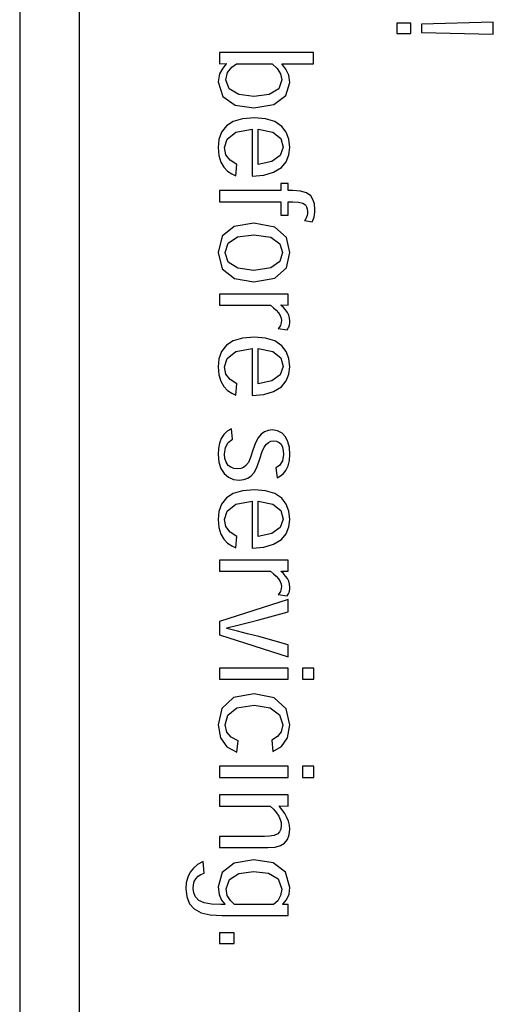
# Model space of a CAD drawing. Extents: x -840 to -217, y -121 to 557.
# Tile 59 of 145: x -417 to -409, y 193 to 209. Entities that reach past the tile are written whole.
import ezdxf

# ---------------------------------------------------------------- set-up
doc = ezdxf.new("R2010")
doc.units = 0
doc.header["$LTSCALE"] = 23.1
doc.layers.add('R912005577_AM_0', color=7, linetype='CONTINUOUS')

msp = doc.modelspace()

# ---------------------------------------------------------------- linework, layer by layer
at = {"layer": 'R912005577_AM_0', "color": 7}
for p, q in [((-416.779, 223.184), (-416.779, 176.686)), ((-415.779, 222.184), (-415.779, 177.686)), ((-410.434, 209.145), (-410.434, 208.97)), ((-410.196, 209.145), (-410.434, 209.145)), ((-410.196, 208.97), (-410.196, 209.145)), ((-408.808, 209.158), (-410.017, 209.127)), ((-410.017, 209.127), (-410.017, 208.988)), ((-408.808, 208.957), (-408.808, 209.158)), ((-410.434, 208.97), (-410.196, 208.97)), ((-410.017, 208.988), (-408.808, 208.957)), ((-413.415, 208.647), (-413.415, 208.461)), ((-411.834, 208.647), (-413.415, 208.647)), ((-411.834, 208.46), (-411.834, 208.647)), ((-413.362, 208.386), (-413.417, 208.288)), ((-413.415, 208.461), (-413.304, 208.463)), ((-413.304, 208.457), (-413.362, 208.386)), ((-413.304, 208.463), (-413.304, 208.457)), ((-413.279, 208.31), (-413.21, 208.4)), ((-413.21, 208.4), (-413.131, 208.46)), ((-413.131, 208.46), (-412.528, 208.46)), ((-412.528, 208.46), (-412.445, 208.38)), ((-412.445, 208.38), (-412.387, 208.289)), ((-412.369, 208.456), (-412.369, 208.46)), ((-412.369, 208.46), (-411.834, 208.46)), ((-412.299, 208.369), (-412.369, 208.456)), ((-413.417, 208.288), (-413.441, 208.153)), ((-413.308, 208.187), (-413.279, 208.31)), ((-412.387, 208.289), (-412.365, 208.188)), ((-412.25, 208.267), (-412.299, 208.369)), ((-412.232, 208.145), (-412.25, 208.267)), ((-413.441, 208.153), (-413.363, 207.907)), ((-413.252, 208.038), (-413.308, 208.187)), ((-412.365, 208.188), (-412.42, 208.039)), ((-412.298, 207.927), (-412.232, 208.145)), ((-413.363, 207.907), (-413.151, 207.764)), ((-413.092, 207.943), (-413.252, 208.038)), ((-412.84, 207.91), (-413.092, 207.943)), ((-412.581, 207.944), (-412.84, 207.91)), ((-412.42, 208.039), (-412.581, 207.944)), ((-412.5, 207.775), (-412.298, 207.927)), ((-413.151, 207.764), (-412.837, 207.718)), ((-412.837, 207.718), (-412.5, 207.775)), ((-412.826, 207.551), (-413.028, 207.535)), ((-412.641, 207.535), (-412.826, 207.551)), ((-413.301, 207.412), (-413.382, 207.309)), ((-413.185, 207.488), (-413.301, 207.412)), ((-413.028, 207.535), (-413.185, 207.488)), ((-412.487, 207.486), (-412.641, 207.535)), ((-412.367, 207.405), (-412.487, 207.486)), ((-412.293, 207.309), (-412.367, 207.405)), ((-413.382, 207.309), (-413.427, 207.185)), ((-413.288, 207.192), (-413.143, 207.306)), ((-413.143, 207.306), (-412.866, 207.358)), ((-412.866, 207.358), (-412.866, 206.569)), ((-412.765, 206.763), (-412.765, 207.359)), ((-412.765, 207.359), (-412.518, 207.309)), ((-412.518, 207.309), (-412.383, 207.199)), ((-412.247, 207.191), (-412.293, 207.309)), ((-413.427, 207.185), (-413.441, 207.047)), ((-413.33, 207.047), (-413.288, 207.192)), ((-412.343, 207.053), (-412.393, 206.913)), ((-412.383, 207.199), (-412.343, 207.053)), ((-412.232, 207.051), (-412.247, 207.191)), ((-412.247, 206.924), (-412.232, 207.051)), ((-413.441, 207.047), (-413.428, 206.913)), ((-413.428, 206.913), (-413.394, 206.805)), ((-413.307, 206.928), (-413.33, 207.047)), ((-413.238, 206.835), (-413.307, 206.928)), ((-412.393, 206.913), (-412.537, 206.812)), ((-412.294, 206.811), (-412.247, 206.924)), ((-413.394, 206.805), (-413.343, 206.719)), ((-413.343, 206.719), (-413.279, 206.653)), ((-413.125, 206.766), (-413.238, 206.835)), ((-413.141, 206.57), (-413.125, 206.766)), ((-412.537, 206.812), (-412.765, 206.763)), ((-412.374, 206.714), (-412.294, 206.811)), ((-413.279, 206.653), (-413.211, 206.604)), ((-413.211, 206.604), (-413.141, 206.57)), ((-412.866, 206.569), (-412.671, 206.585)), ((-412.671, 206.585), (-412.505, 206.633)), ((-412.505, 206.633), (-412.374, 206.714)), ((-412.382, 206.446), (-412.382, 206.325)), ((-412.258, 206.446), (-412.382, 206.446)), ((-412.258, 206.325), (-412.258, 206.446)), ((-413.415, 206.325), (-413.415, 206.137)), ((-412.382, 206.325), (-413.415, 206.325)), ((-412.183, 206.325), (-412.258, 206.325)), ((-412.055, 206.315), (-412.183, 206.325)), ((-411.953, 206.286), (-412.055, 206.315)), ((-411.88, 206.234), (-411.953, 206.286)), ((-411.843, 206.175), (-411.88, 206.234)), ((-413.415, 206.137), (-412.382, 206.137)), ((-412.382, 206.137), (-412.382, 205.91)), ((-412.258, 205.91), (-412.258, 206.137)), ((-412.258, 206.137), (-412.18, 206.137)), ((-412.18, 206.137), (-412.085, 206.131)), ((-412.085, 206.131), (-412.015, 206.112)), ((-412.015, 206.112), (-411.971, 206.082)), ((-411.971, 206.082), (-411.951, 206.05)), ((-411.819, 206.1), (-411.843, 206.175)), ((-411.811, 206.008), (-411.819, 206.1)), ((-412.382, 205.91), (-412.258, 205.91)), ((-411.951, 206.05), (-411.94, 206.014)), ((-411.943, 205.907), (-411.951, 205.879)), ((-411.938, 205.939), (-411.943, 205.907)), ((-411.94, 206.014), (-411.936, 205.973)), ((-411.936, 205.973), (-411.938, 205.939)), ((-411.825, 205.879), (-411.816, 205.92)), ((-411.816, 205.92), (-411.812, 205.963)), ((-411.812, 205.963), (-411.811, 206.008)), ((-412.837, 205.774), (-413.168, 205.72)), ((-412.483, 205.709), (-412.837, 205.774)), ((-411.971, 205.838), (-411.983, 205.823)), ((-411.983, 205.823), (-411.858, 205.796)), ((-411.961, 205.857), (-411.971, 205.838)), ((-411.951, 205.879), (-411.961, 205.857)), ((-411.858, 205.796), (-411.844, 205.822)), ((-411.844, 205.822), (-411.833, 205.85)), ((-411.833, 205.85), (-411.825, 205.879)), ((-413.372, 205.557), (-413.441, 205.28)), ((-413.168, 205.72), (-413.372, 205.557)), ((-413.116, 205.543), (-412.839, 205.581)), ((-412.839, 205.581), (-412.555, 205.539)), ((-412.29, 205.535), (-412.483, 205.709)), ((-413.322, 205.28), (-413.273, 205.438)), ((-413.273, 205.438), (-413.116, 205.543)), ((-412.555, 205.539), (-412.401, 205.429)), ((-412.401, 205.429), (-412.355, 205.28)), ((-412.232, 205.28), (-412.29, 205.535)), ((-413.441, 205.28), (-413.37, 205.006)), ((-413.322, 205.278), (-413.322, 205.28)), ((-413.269, 205.12), (-413.322, 205.278)), ((-412.355, 205.28), (-412.401, 205.132)), ((-412.29, 205.026), (-412.232, 205.28)), ((-413.109, 205.017), (-413.269, 205.12)), ((-412.401, 205.132), (-412.554, 205.022)), ((-413.37, 205.006), (-413.166, 204.842)), ((-412.839, 204.979), (-413.109, 205.017)), ((-412.554, 205.022), (-412.839, 204.979)), ((-412.483, 204.852), (-412.29, 205.026)), ((-413.166, 204.842), (-412.839, 204.787)), ((-412.839, 204.787), (-412.837, 204.787)), ((-412.837, 204.787), (-412.483, 204.852)), ((-413.415, 204.583), (-413.415, 204.395)), ((-412.258, 204.583), (-413.415, 204.583)), ((-412.258, 204.395), (-412.258, 204.583)), ((-412.381, 204.392), (-412.381, 204.398)), ((-412.381, 204.398), (-412.258, 204.395)), ((-413.415, 204.395), (-412.557, 204.395)), ((-412.557, 204.395), (-412.505, 204.353)), ((-412.505, 204.353), (-412.461, 204.31)), ((-412.461, 204.31), (-412.424, 204.267)), ((-412.424, 204.267), (-412.396, 204.219)), ((-412.341, 204.354), (-412.381, 204.392)), ((-412.305, 204.315), (-412.341, 204.354)), ((-412.274, 204.272), (-412.305, 204.315)), ((-412.252, 204.228), (-412.274, 204.272)), ((-412.396, 204.219), (-412.38, 204.176)), ((-412.382, 204.078), (-412.391, 204.053)), ((-412.376, 204.106), (-412.382, 204.078)), ((-412.38, 204.176), (-412.375, 204.135)), ((-412.375, 204.135), (-412.376, 204.106)), ((-412.237, 204.18), (-412.252, 204.228)), ((-412.246, 204.038), (-412.238, 204.066)), ((-412.238, 204.066), (-412.233, 204.096)), ((-412.232, 204.127), (-412.237, 204.18)), ((-412.233, 204.096), (-412.232, 204.127)), ((-412.413, 204.017), (-412.427, 204.002)), ((-412.427, 204.002), (-412.278, 203.978)), ((-412.401, 204.034), (-412.413, 204.017)), ((-412.391, 204.053), (-412.401, 204.034)), ((-412.278, 203.978), (-412.265, 203.998)), ((-412.265, 203.998), (-412.255, 204.017)), ((-412.255, 204.017), (-412.246, 204.038)), ((-413.185, 203.795), (-413.301, 203.72)), ((-413.028, 203.842), (-413.185, 203.795)), ((-412.826, 203.859), (-413.028, 203.842)), ((-412.641, 203.842), (-412.826, 203.859)), ((-412.487, 203.794), (-412.641, 203.842)), ((-412.367, 203.713), (-412.487, 203.794)), ((-413.382, 203.616), (-413.427, 203.493)), ((-413.301, 203.72), (-413.382, 203.616)), ((-413.288, 203.5), (-413.143, 203.614)), ((-413.143, 203.614), (-412.866, 203.666)), ((-412.866, 203.666), (-412.866, 202.876)), ((-412.765, 203.07), (-412.765, 203.666)), ((-412.765, 203.666), (-412.518, 203.616)), ((-412.518, 203.616), (-412.383, 203.507)), ((-412.293, 203.617), (-412.367, 203.713)), ((-412.247, 203.499), (-412.293, 203.617)), ((-413.427, 203.493), (-413.441, 203.355)), ((-413.33, 203.355), (-413.288, 203.5)), ((-412.383, 203.507), (-412.343, 203.36)), ((-412.232, 203.359), (-412.247, 203.499)), ((-413.441, 203.355), (-413.428, 203.221)), ((-413.307, 203.236), (-413.33, 203.355)), ((-413.238, 203.143), (-413.307, 203.236)), ((-412.343, 203.36), (-412.393, 203.221)), ((-412.247, 203.231), (-412.232, 203.359)), ((-413.428, 203.221), (-413.394, 203.113)), ((-413.394, 203.113), (-413.343, 203.027)), ((-413.125, 203.073), (-413.238, 203.143)), ((-413.141, 202.878), (-413.125, 203.073)), ((-412.537, 203.12), (-412.765, 203.07)), ((-412.393, 203.221), (-412.537, 203.12)), ((-412.374, 203.022), (-412.294, 203.119)), ((-412.294, 203.119), (-412.247, 203.231)), ((-413.343, 203.027), (-413.279, 202.961)), ((-413.279, 202.961), (-413.211, 202.912)), ((-413.211, 202.912), (-413.141, 202.878)), ((-412.671, 202.892), (-412.505, 202.941)), ((-412.505, 202.941), (-412.374, 203.022)), ((-412.866, 202.876), (-412.671, 202.892)), ((-413.286, 202.273), (-413.344, 202.219)), ((-413.215, 202.315), (-413.286, 202.273)), ((-413.196, 202.139), (-413.215, 202.315)), ((-412.659, 202.262), (-412.715, 202.222)), ((-412.596, 202.286), (-412.659, 202.262)), ((-412.528, 202.294), (-412.596, 202.286)), ((-412.438, 202.279), (-412.528, 202.294)), ((-412.362, 202.239), (-412.438, 202.279)), ((-413.386, 202.153), (-413.418, 202.073)), ((-413.344, 202.219), (-413.386, 202.153)), ((-413.316, 201.998), (-413.268, 202.085)), ((-413.268, 202.085), (-413.196, 202.139)), ((-412.768, 202.161), (-412.813, 202.075)), ((-412.715, 202.222), (-412.768, 202.161)), ((-412.628, 202.054), (-412.592, 202.085)), ((-412.592, 202.085), (-412.551, 202.104)), ((-412.551, 202.104), (-412.508, 202.11)), ((-412.508, 202.11), (-412.455, 202.103)), ((-412.455, 202.103), (-412.413, 202.083)), ((-412.413, 202.083), (-412.38, 202.053)), ((-412.305, 202.176), (-412.362, 202.239)), ((-412.265, 202.096), (-412.305, 202.176)), ((-412.24, 201.998), (-412.265, 202.096)), ((-413.435, 201.981), (-413.441, 201.879)), ((-413.418, 202.073), (-413.435, 201.981)), ((-413.333, 201.884), (-413.316, 201.998)), ((-412.855, 201.952), (-412.893, 201.831)), ((-412.813, 202.075), (-412.855, 201.952)), ((-412.737, 201.808), (-412.696, 201.932)), ((-412.696, 201.932), (-412.663, 202.006)), ((-412.663, 202.006), (-412.628, 202.054)), ((-412.38, 202.053), (-412.357, 202.003)), ((-412.357, 202.003), (-412.344, 201.944)), ((-412.344, 201.944), (-412.339, 201.88)), ((-412.232, 201.879), (-412.24, 201.998)), ((-413.441, 201.879), (-413.428, 201.752)), ((-413.428, 201.752), (-413.393, 201.644)), ((-413.326, 201.816), (-413.333, 201.884)), ((-413.305, 201.752), (-413.326, 201.816)), ((-413.269, 201.698), (-413.305, 201.752)), ((-412.929, 201.749), (-412.971, 201.695)), ((-412.893, 201.831), (-412.929, 201.749)), ((-412.783, 201.678), (-412.737, 201.808)), ((-412.358, 201.772), (-412.404, 201.697)), ((-412.339, 201.88), (-412.358, 201.772)), ((-412.261, 201.689), (-412.239, 201.778)), ((-412.239, 201.778), (-412.232, 201.879)), ((-413.393, 201.644), (-413.338, 201.559)), ((-413.228, 201.667), (-413.269, 201.698)), ((-413.174, 201.647), (-413.228, 201.667)), ((-413.108, 201.64), (-413.174, 201.647)), ((-413.06, 201.646), (-413.108, 201.64)), ((-413.013, 201.664), (-413.06, 201.646)), ((-412.971, 201.695), (-413.013, 201.664)), ((-412.884, 201.522), (-412.83, 201.586)), ((-412.83, 201.586), (-412.783, 201.678)), ((-412.404, 201.697), (-412.466, 201.654)), ((-412.466, 201.654), (-412.448, 201.489)), ((-412.338, 201.56), (-412.298, 201.611)), ((-412.298, 201.611), (-412.261, 201.689)), ((-413.338, 201.559), (-413.267, 201.497)), ((-413.267, 201.497), (-413.183, 201.461)), ((-413.183, 201.461), (-413.085, 201.449)), ((-413.085, 201.449), (-413.005, 201.458)), ((-413.005, 201.458), (-412.937, 201.483)), ((-412.937, 201.483), (-412.884, 201.522)), ((-412.448, 201.489), (-412.388, 201.519)), ((-412.388, 201.519), (-412.338, 201.56)), ((-413.028, 201.272), (-413.185, 201.225)), ((-412.826, 201.288), (-413.028, 201.272)), ((-412.641, 201.272), (-412.826, 201.288)), ((-412.487, 201.223), (-412.641, 201.272)), ((-413.301, 201.15), (-413.382, 201.046)), ((-413.185, 201.225), (-413.301, 201.15)), ((-413.143, 201.043), (-412.866, 201.096)), ((-412.866, 201.096), (-412.866, 200.306)), ((-412.765, 200.5), (-412.765, 201.096)), ((-412.765, 201.096), (-412.518, 201.046)), ((-412.367, 201.143), (-412.487, 201.223)), ((-412.293, 201.046), (-412.367, 201.143)), ((-413.427, 200.922), (-413.441, 200.785)), ((-413.382, 201.046), (-413.427, 200.922)), ((-413.33, 200.784), (-413.288, 200.929)), ((-413.288, 200.929), (-413.143, 201.043)), ((-412.518, 201.046), (-412.383, 200.937)), ((-412.383, 200.937), (-412.343, 200.79)), ((-412.247, 200.929), (-412.293, 201.046)), ((-412.232, 200.788), (-412.247, 200.929)), ((-413.441, 200.785), (-413.428, 200.65)), ((-413.307, 200.666), (-413.33, 200.784)), ((-412.343, 200.79), (-412.393, 200.651)), ((-412.247, 200.661), (-412.232, 200.788)), ((-413.428, 200.65), (-413.394, 200.542)), ((-413.238, 200.573), (-413.307, 200.666)), ((-412.393, 200.651), (-412.537, 200.549)), ((-412.294, 200.548), (-412.247, 200.661)), ((-413.394, 200.542), (-413.343, 200.457)), ((-413.343, 200.457), (-413.279, 200.39)), ((-413.125, 200.503), (-413.238, 200.573)), ((-413.141, 200.308), (-413.125, 200.503)), ((-412.537, 200.549), (-412.765, 200.5)), ((-412.505, 200.371), (-412.374, 200.451)), ((-412.374, 200.451), (-412.294, 200.548)), ((-413.279, 200.39), (-413.211, 200.341)), ((-413.211, 200.341), (-413.141, 200.308)), ((-412.866, 200.306), (-412.671, 200.322)), ((-412.671, 200.322), (-412.505, 200.371)), ((-413.415, 200.103), (-413.415, 199.916)), ((-412.258, 200.103), (-413.415, 200.103)), ((-412.258, 199.916), (-412.258, 200.103)), ((-413.415, 199.916), (-412.557, 199.916)), ((-412.557, 199.916), (-412.505, 199.874)), ((-412.505, 199.874), (-412.461, 199.831)), ((-412.461, 199.831), (-412.424, 199.787)), ((-412.424, 199.787), (-412.396, 199.74)), ((-412.381, 199.913), (-412.381, 199.919)), ((-412.381, 199.919), (-412.258, 199.916)), ((-412.341, 199.875), (-412.381, 199.913)), ((-412.305, 199.835), (-412.341, 199.875)), ((-412.274, 199.792), (-412.305, 199.835)), ((-412.252, 199.748), (-412.274, 199.792)), ((-412.396, 199.74), (-412.38, 199.696)), ((-412.382, 199.599), (-412.391, 199.573)), ((-412.376, 199.626), (-412.382, 199.599)), ((-412.38, 199.696), (-412.375, 199.656)), ((-412.375, 199.656), (-412.376, 199.626)), ((-412.237, 199.7), (-412.252, 199.748)), ((-412.238, 199.587), (-412.233, 199.616)), ((-412.232, 199.647), (-412.237, 199.7)), ((-412.233, 199.616), (-412.232, 199.647)), ((-412.258, 199.438), (-413.415, 199.067)), ((-412.413, 199.538), (-412.427, 199.522)), ((-412.427, 199.522), (-412.278, 199.499)), ((-412.401, 199.555), (-412.413, 199.538)), ((-412.391, 199.573), (-412.401, 199.555)), ((-412.278, 199.499), (-412.265, 199.518)), ((-412.265, 199.518), (-412.255, 199.537)), ((-412.258, 199.233), (-412.258, 199.438)), ((-412.255, 199.537), (-412.246, 199.559)), ((-412.246, 199.559), (-412.238, 199.587)), ((-412.927, 199.051), (-412.755, 199.097)), ((-412.755, 199.097), (-412.258, 199.233)), ((-413.415, 199.067), (-413.415, 198.847)), ((-413.294, 198.961), (-413.105, 199.006)), ((-413.294, 198.951), (-413.294, 198.961)), ((-413.114, 198.906), (-413.294, 198.951)), ((-413.105, 199.006), (-412.927, 199.051)), ((-413.415, 198.847), (-412.258, 198.474)), ((-412.945, 198.861), (-413.114, 198.906)), ((-412.753, 198.814), (-412.945, 198.861)), ((-412.258, 198.678), (-412.753, 198.814)), ((-412.258, 198.474), (-412.258, 198.678)), ((-413.415, 198.286), (-413.415, 198.099)), ((-412.258, 198.286), (-413.415, 198.286)), ((-412.258, 198.099), (-412.258, 198.286)), ((-411.826, 198.286), (-412.017, 198.286)), ((-412.017, 198.286), (-412.017, 198.099)), ((-411.826, 198.099), (-411.826, 198.286)), ((-413.415, 198.099), (-412.258, 198.099)), ((-412.017, 198.099), (-411.826, 198.099)), ((-413.182, 197.787), (-413.379, 197.606)), ((-412.834, 197.853), (-413.182, 197.787)), ((-412.494, 197.784), (-412.834, 197.853)), ((-412.296, 197.599), (-412.494, 197.784)), ((-413.379, 197.606), (-413.441, 197.33)), ((-413.277, 197.494), (-413.125, 197.614)), ((-413.125, 197.614), (-412.835, 197.661)), ((-412.835, 197.661), (-412.563, 197.615)), ((-412.563, 197.615), (-412.404, 197.496)), ((-413.321, 197.331), (-413.277, 197.494)), ((-412.404, 197.496), (-412.352, 197.329)), ((-412.232, 197.327), (-412.296, 197.599)), ((-413.441, 197.33), (-413.401, 197.112)), ((-413.294, 197.207), (-413.321, 197.331)), ((-412.352, 197.329), (-412.376, 197.213)), ((-412.27, 197.111), (-412.232, 197.327)), ((-413.401, 197.112), (-413.292, 196.959)), ((-413.218, 197.12), (-413.294, 197.207)), ((-413.103, 197.062), (-413.218, 197.12)), ((-412.441, 197.131), (-412.535, 197.073)), ((-412.376, 197.213), (-412.441, 197.131)), ((-412.371, 196.965), (-412.27, 197.111)), ((-413.292, 196.959), (-413.125, 196.869)), ((-413.125, 196.869), (-413.103, 197.062)), ((-412.535, 197.073), (-412.516, 196.882)), ((-412.516, 196.882), (-412.371, 196.965)), ((-413.415, 196.632), (-413.415, 196.444)), ((-412.258, 196.632), (-413.415, 196.632)), ((-412.258, 196.444), (-412.258, 196.632)), ((-411.826, 196.632), (-412.017, 196.632)), ((-412.017, 196.632), (-412.017, 196.444)), ((-411.826, 196.444), (-411.826, 196.632)), ((-413.415, 196.444), (-412.258, 196.444)), ((-412.017, 196.444), (-411.826, 196.444)), ((-412.258, 196.15), (-413.415, 196.15)), ((-413.415, 196.15), (-413.415, 195.962)), ((-412.258, 195.962), (-412.258, 196.15)), ((-413.415, 195.962), (-412.561, 195.962)), ((-412.561, 195.962), (-412.505, 195.908)), ((-412.407, 195.966), (-412.258, 195.962)), ((-412.407, 195.957), (-412.407, 195.966)), ((-412.361, 195.897), (-412.407, 195.957)), ((-412.505, 195.908), (-412.457, 195.848)), ((-412.457, 195.848), (-412.419, 195.79)), ((-412.419, 195.79), (-412.396, 195.738)), ((-412.319, 195.835), (-412.361, 195.897)), ((-412.283, 195.772), (-412.319, 195.835)), ((-412.396, 195.738), (-412.381, 195.687)), ((-412.376, 195.636), (-412.384, 195.573)), ((-412.381, 195.687), (-412.376, 195.636)), ((-412.256, 195.709), (-412.283, 195.772)), ((-412.238, 195.642), (-412.256, 195.709)), ((-412.232, 195.573), (-412.238, 195.642)), ((-412.659, 195.451), (-413.415, 195.451)), ((-413.415, 195.451), (-413.415, 195.264)), ((-412.572, 195.454), (-412.659, 195.451)), ((-412.497, 195.467), (-412.572, 195.454)), ((-412.437, 195.494), (-412.497, 195.467)), ((-412.405, 195.527), (-412.437, 195.494)), ((-412.384, 195.573), (-412.405, 195.527)), ((-412.271, 195.399), (-412.241, 195.478)), ((-412.241, 195.478), (-412.232, 195.573)), ((-412.482, 195.272), (-412.391, 195.297)), ((-412.391, 195.297), (-412.322, 195.338)), ((-412.322, 195.338), (-412.271, 195.399)), ((-413.415, 195.264), (-412.601, 195.264)), ((-412.601, 195.264), (-412.482, 195.272)), ((-413.784, 194.976), (-413.856, 194.917)), ((-413.691, 195.026), (-413.784, 194.976)), ((-413.672, 194.834), (-413.691, 195.026)), ((-413.171, 194.999), (-413.373, 194.843)), ((-412.84, 195.055), (-413.171, 194.999)), ((-412.512, 195.004), (-412.84, 195.055)), ((-412.304, 194.851), (-412.512, 195.004)), ((-413.908, 194.851), (-413.951, 194.763)), ((-413.856, 194.917), (-413.908, 194.851)), ((-413.775, 194.781), (-413.729, 194.812)), ((-413.729, 194.812), (-413.672, 194.834)), ((-413.373, 194.843), (-413.441, 194.602)), ((-413.249, 194.724), (-413.091, 194.826)), ((-413.091, 194.826), (-412.844, 194.863)), ((-412.844, 194.863), (-412.842, 194.863)), ((-412.842, 194.863), (-412.591, 194.834)), ((-412.591, 194.834), (-412.427, 194.738)), ((-412.232, 194.593), (-412.304, 194.851)), ((-413.975, 194.67), (-413.983, 194.572)), ((-413.951, 194.763), (-413.975, 194.67)), ((-413.862, 194.574), (-413.856, 194.637)), ((-413.856, 194.637), (-413.84, 194.693)), ((-413.84, 194.693), (-413.812, 194.739)), ((-413.812, 194.739), (-413.775, 194.781)), ((-413.305, 194.568), (-413.249, 194.724)), ((-412.427, 194.738), (-412.368, 194.561)), ((-413.983, 194.572), (-413.967, 194.433)), ((-413.851, 194.501), (-413.862, 194.574)), ((-413.818, 194.432), (-413.851, 194.501)), ((-413.441, 194.602), (-413.423, 194.473)), ((-413.423, 194.473), (-413.38, 194.377)), ((-413.285, 194.458), (-413.305, 194.568)), ((-413.233, 194.372), (-413.285, 194.458)), ((-412.387, 194.454), (-412.437, 194.369)), ((-412.368, 194.561), (-412.387, 194.454)), ((-412.287, 194.385), (-412.246, 194.481)), ((-412.246, 194.481), (-412.232, 194.593)), ((-413.967, 194.433), (-413.92, 194.317)), ((-413.92, 194.317), (-413.843, 194.229)), ((-413.763, 194.374), (-413.818, 194.432)), ((-413.674, 194.335), (-413.763, 194.374)), ((-413.553, 194.312), (-413.674, 194.335)), ((-413.392, 194.305), (-413.553, 194.312)), ((-413.326, 194.305), (-413.392, 194.305)), ((-413.38, 194.377), (-413.326, 194.309)), ((-413.326, 194.309), (-413.326, 194.305)), ((-413.165, 194.305), (-413.233, 194.372)), ((-412.507, 194.305), (-413.165, 194.305)), ((-412.437, 194.369), (-412.507, 194.305)), ((-412.351, 194.308), (-412.287, 194.385)), ((-412.351, 194.302), (-412.351, 194.308)), ((-412.258, 194.305), (-412.351, 194.302)), ((-412.258, 194.117), (-412.258, 194.305)), ((-413.843, 194.229), (-413.725, 194.165)), ((-413.725, 194.165), (-413.573, 194.129)), ((-413.573, 194.129), (-413.369, 194.117)), ((-413.369, 194.117), (-412.258, 194.117)), ((-413.169, 193.826), (-413.415, 193.826)), ((-413.415, 193.826), (-413.415, 193.646)), ((-413.169, 193.646), (-413.169, 193.826)), ((-413.415, 193.646), (-413.169, 193.646))]:
    msp.add_line(p, q, dxfattribs=at)

doc.saveas('drawing.dxf')
